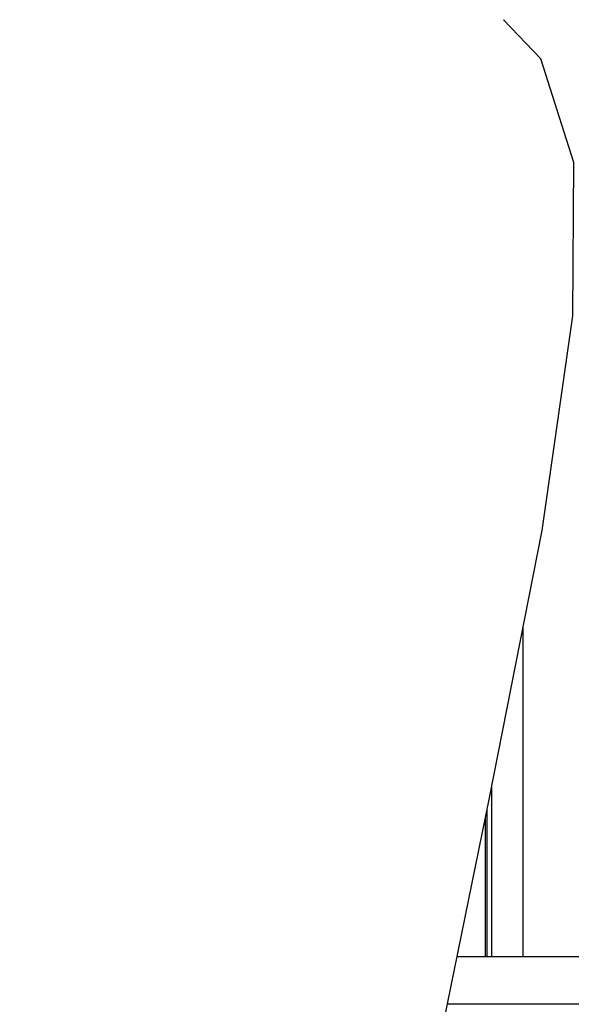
# Model space of a CAD drawing. Header units: millimetres. Extents: x 4086 to 10416, y 123 to 1549.
# Tile 10 of 256: x 6730.92 to 6736.7, y 773.26 to 783.56. Entities that reach past the tile are written whole.
import ezdxf

# ---------------------------------------------------------------- set-up
doc = ezdxf.new("R2010")
doc.units = ezdxf.units.MM
doc.layers.add('外形图', color=7, linetype='Continuous')
doc.layers.add('尺寸标注', color=7, linetype='Continuous')
doc.styles.add('思源黑', font='SourceHanSansCN-Normal.ttf')
doc.dimstyles.new('尺寸标注_1_4比例中六', dxfattribs={"dimtxt": 10, "dimasz": 8, "dimexe": 2, "dimexo": 1.5, "dimgap": 1, "dimtad": 1, "dimdec": 1, "dimlfac": 4, "dimdsep": 46, "dimtxsty": '思源黑', "dimcen": 0.09, "dimadec": 0, "dimazin": 0, "dimtp": 0.01, "dimtm": 0.01, "dimtfac": 1, "dimtdec": 1, "dimtofl": 0, "dimtmove": 0, "dimatfit": 3, "dimfxl": 1, "dimtolj": 1, "dimarcsym": 0})

# ---------------------------------------------------------------- blocks, each defined once
blk = doc.blocks.new('*D633')
at = {"layer": 'Defpoints', "color": 0}
for p in [(6787.961, 1067.745), (6648.528, 887.75), (6787.961, 754.658)]:
    blk.add_point(p, dxfattribs=at)
at = {"layer": '尺寸标注', "color": 0, "lineweight": -2}
for p, q in [((6648.528, 889.25), (6648.528, 1069.745)), ((6787.961, 756.158), (6787.961, 1069.745)), ((6656.528, 1067.745), (6779.961, 1067.745))]:
    blk.add_line(p, q, dxfattribs=at)
at = {"layer": '尺寸标注', "color": 0}
for points in [[(6656.528, 1069.078), (6656.528, 1066.412), (6648.528, 1067.745)], [(6779.961, 1066.412), (6779.961, 1069.078), (6787.961, 1067.745)]]:
    blk.add_solid(points, dxfattribs=at)
at = {"layer": '尺寸标注', "color": 0, "insert": (6718.245, 1073.93), "char_height": 10, "attachment_point": 5, "style": '思源黑'}
blk.add_mtext('\\A1;557.3', dxfattribs=at)

msp = doc.modelspace()

# ---------------------------------------------------------------- linework, layer by layer
at = {"layer": '外形图', "color": 7, "linetype": 'Continuous'}
for p, q in [((6736.384, 783.155), (6735.993, 783.562)), ((6736.196, 777.198), (6736.196, 773.757)), ((6735.87, 773.757), (6735.87, 775.54)), ((6735.822, 773.757), (6735.822, 775.302)), ((6735.803, 773.757), (6735.803, 775.209)), ((6735.507, 773.757), (6748.28, 773.757)), ((6747.198, 773.257), (6735.405, 773.257))]:
    msp.add_line(p, q, dxfattribs=at)
msp.add_lwpolyline([(6733.56, 757.501), (6733.672, 760.997), (6734.008, 764.838), (6734.538, 768.615), (6735.186, 772.183), (6735.846, 775.418), (6736.397, 778.216), (6736.72, 780.465), (6736.731, 782.07), (6736.384, 783.155)], dxfattribs=at)

# ---------------------------------------------------------------- dimensions: what is measured, and where the dimension line sits
at = {"layer": '尺寸标注', "color": 7}
dim = msp.add_linear_dim(base=(6787.961, 1067.745), p1=(6648.528, 887.75), p2=(6787.961, 754.658), text='557.3', dimstyle='尺寸标注_1_4比例中六', dxfattribs=at)
dim.commit()
dim.dimension.update_dxf_attribs({"geometry": '*D633', "text_midpoint": (6718.245, 1073.93)})

doc.saveas('drawing.dxf')
